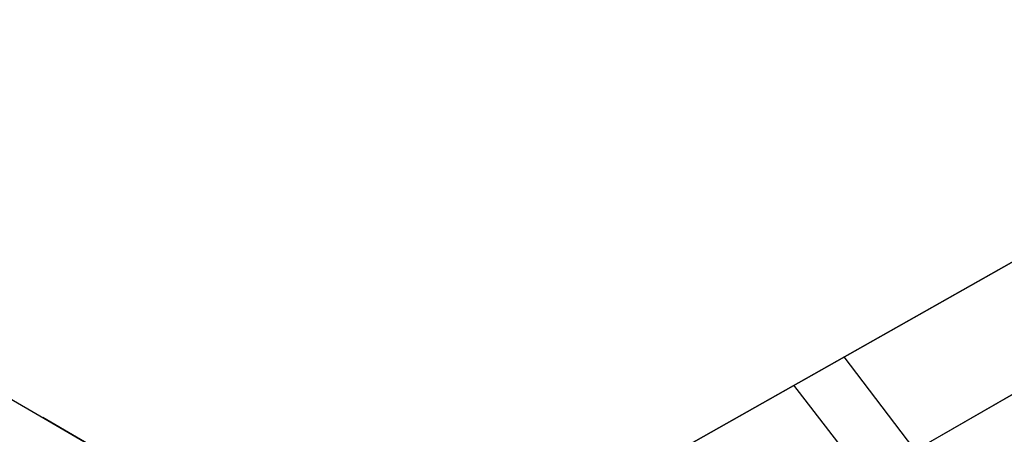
# Model space of a CAD drawing. Header units: millimetres. Extents: x 10802 to 11966, y -167 to 850.
# Tile 181 of 182: x 11204 to 11686, y 640 to 843. Entities that reach past the tile are written whole.
import ezdxf

# ---------------------------------------------------------------- set-up
doc = ezdxf.new("R2010")
doc.units = ezdxf.units.MM
doc.layers.add('1', color=7, linetype='Continuous')

msp = doc.modelspace()

# ---------------------------------------------------------------- linework, layer by layer
at = {"layer": '1', "color": 29, "true_color": 0x4d342b}
for p, q in [((11900.08, 842.89, 61.8), (11409.19, 565.65, 61.8)), ((11673.16, 714.73, 57.45), (11900.08, 842.89, 60.45)), ((11673.3, 714.81, 63.36), (11900.08, 842.89, 66.35)), ((11792.49, 718.62, 49.46), (11638.88, 629.93, 50.64)), ((11639.12, 630.07, 56.46), (11792.61, 718.68, 55.24)), ((11446.23, 586.57, 59.02), (11673.16, 714.73, 57.45)), ((11446.51, 586.73, 65.03), (11673.3, 714.81, 63.36)), ((11654.63, 704.27, 57.42), (11654.63, 704.27, 63.33)), ((11678.38, 584.91, 49.17), (11607.59, 677.7, 63.39)), ((11192.44, 661.28, 51.55), (11299.66, 599.11, 59.69)), ((11192.78, 661.08, 45.78), (11300.12, 598.84, 53.63)), ((11654.77, 571.3, 44.56), (11583, 663.82, 57.56)), ((11293, 602.97, 53), (11215.44, 647.96, 53))]:
    msp.add_line(p, q, dxfattribs=at)

doc.saveas('drawing.dxf')
